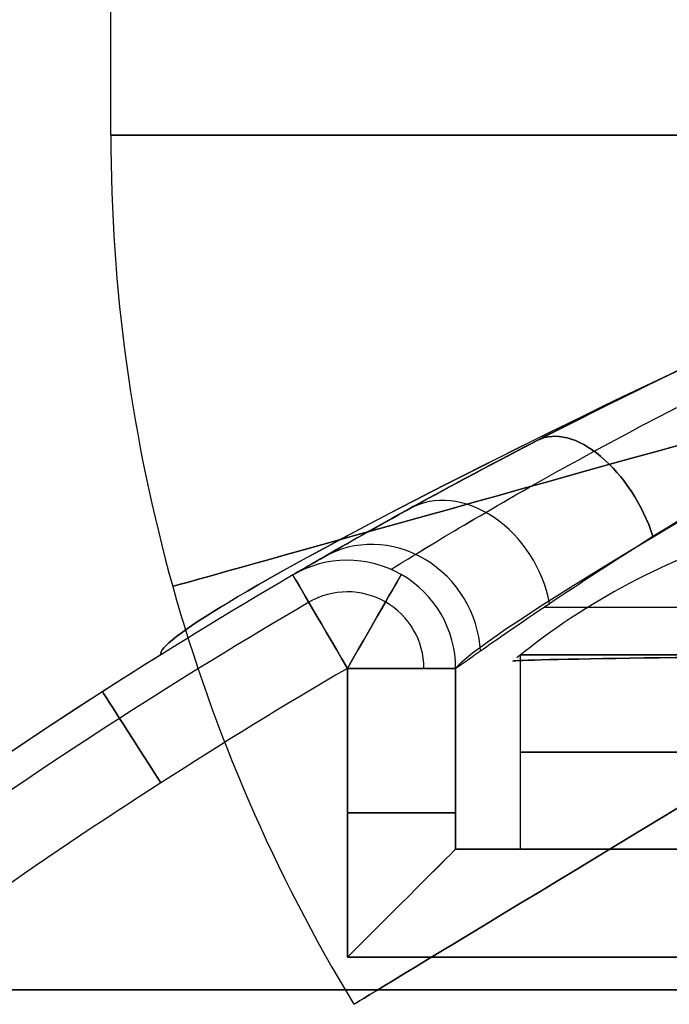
# Model space of a CAD drawing. Extents: x -32 to 144, y -30 to 75.
# Tile 44 of 47: x 128.29 to 131.29, y 33.78 to 38.33. Entities that reach past the tile are written whole.
import ezdxf

# ---------------------------------------------------------------- set-up
doc = ezdxf.new("R2010")
doc.units = 0
doc.layers.add('DEFAULT', color=7, linetype='CONTINUOUS')

msp = doc.modelspace()

# ---------------------------------------------------------------- linework, layer by layer
at = {"layer": 'DEFAULT'}
for p, q in [((128.707, 37.8), (128.707, 73)), ((131.3425, 36.7195, 6.4009), (131.2459, 36.673, 6.4408)), ((131.2514, 36.6757, 6.4385), (131.3475, 36.7219, 6.399)), ((131.2517, 36.6758, -6.4383), (131.3487, 36.7225, -6.3985)), ((131.3479, 36.7221, -6.3989), (131.2519, 36.676, -6.4382)), ((131.2459, 36.673, 6.4408), (131.1509, 36.6269, 6.4842)), ((131.1564, 36.6295, -6.4815), (131.2517, 36.6758, -6.4383)), ((131.157, 36.6298, 6.4813), (131.2514, 36.6757, 6.4385)), ((131.2519, 36.676, -6.4382), (131.1574, 36.63, -6.4811)), ((131.1509, 36.6269, 6.4842), (131.0577, 36.581, 6.5309)), ((131.0629, 36.5836, -6.5281), (131.1564, 36.6295, -6.4815)), ((131.0641, 36.5841, 6.5276), (131.157, 36.6298, 6.4813)), ((131.1574, 36.63, -6.4811), (131.0642, 36.5842, -6.5275)), ((131.0577, 36.581, 6.5309), (130.9661, 36.5355, 6.581)), ((130.9711, 36.538, -6.5781), (131.0629, 36.5836, -6.5281)), ((131.0642, 36.5842, -6.5275), (130.9726, 36.5387, -6.5773)), ((130.9728, 36.5388, 6.5772), (131.0641, 36.5841, 6.5276)), ((130.9661, 36.5355, 6.581), (130.8762, 36.4903, 6.6346)), ((130.881, 36.4928, -6.6316), (130.9711, 36.538, -6.5781)), ((130.9726, 36.5387, -6.5773), (130.883, 36.4937, -6.6304)), ((130.8832, 36.4939, 6.6303), (130.9728, 36.5388, 6.5772)), ((131.2416, 36.5006, -6.869), (131.3213, 36.5421, -6.8246)), ((131.2417, 36.5005, 6.869), (131.3214, 36.542, 6.8246)), ((130.8762, 36.4903, 6.6346), (130.788, 36.4456, 6.6916)), ((130.7926, 36.4479, -6.6886), (130.881, 36.4928, -6.6316)), ((130.883, 36.4937, -6.6304), (130.7951, 36.4492, -6.6869)), ((130.7952, 36.4493, 6.6868), (130.8832, 36.4939, 6.6303)), ((131.0873, 36.4189, -6.9664), (131.1636, 36.4595, -6.9162)), ((131.0873, 36.4189, 6.9664), (131.1636, 36.4595, 6.9163)), ((131.1636, 36.4595, -6.9162), (131.2416, 36.5006, -6.869)), ((131.1636, 36.4595, 6.9163), (131.2417, 36.5005, 6.869)), ((130.788, 36.4456, 6.6916), (130.7016, 36.4013, 6.7521)), ((130.706, 36.4036, -6.749), (130.7926, 36.4479, -6.6886)), ((130.7089, 36.4051, 6.7469), (130.7952, 36.4493, 6.6868)), ((130.7951, 36.4492, -6.6869), (130.709, 36.4052, -6.7468)), ((131.0126, 36.3788, -7.0194), (131.0873, 36.4189, -6.9664)), ((131.0126, 36.3788, 7.0194), (131.0873, 36.4189, 6.9664)), ((130.7016, 36.4013, 6.7521), (130.6172, 36.3577, 6.8159)), ((130.6213, 36.3598, -6.8127), (130.706, 36.4036, -6.749)), ((130.6248, 36.3616, 6.81), (130.7089, 36.4051, 6.7469)), ((130.709, 36.4052, -6.7468), (130.6251, 36.3618, -6.8098)), ((130.9396, 36.3392, -7.0752), (131.0126, 36.3788, -7.0194)), ((130.9397, 36.3392, 7.0753), (131.0126, 36.3788, 7.0194)), ((130.5759, 36.3362, 6.849), (130.5352, 36.3148, 6.8828)), ((130.539, 36.3168, -6.8796), (130.5798, 36.3382, -6.8458)), ((130.5429, 36.3189, 6.8764), (130.6248, 36.3616, 6.81)), ((130.6251, 36.3618, -6.8098), (130.5435, 36.3192, -6.8758)), ((130.6172, 36.3577, 6.8159), (130.5759, 36.3362, 6.849)), ((130.5798, 36.3382, -6.8458), (130.6213, 36.3598, -6.8127)), ((130.8687, 36.3003, -7.1337), (130.9396, 36.3392, -7.0752)), ((130.8687, 36.3003, 7.1338), (130.9397, 36.3392, 7.0753)), ((130.4201, 36.2541, -6.9858), (130.4591, 36.2748, -6.9496)), ((130.4242, 36.2563, 6.9819), (130.4632, 36.2769, 6.9459)), ((130.4641, 36.2774, -6.9451), (130.4253, 36.2568, -6.9809)), ((130.4951, 36.2938, 6.9174), (130.4556, 36.2729, 6.9528)), ((130.4591, 36.2748, -6.9496), (130.4987, 36.2957, -6.9142)), ((130.4632, 36.2769, 6.9459), (130.5027, 36.2978, 6.9108)), ((130.5035, 36.2982, -6.9101), (130.4641, 36.2774, -6.9451)), ((130.5352, 36.3148, 6.8828), (130.4951, 36.2938, 6.9174)), ((130.4987, 36.2957, -6.9142), (130.539, 36.3168, -6.8796)), ((130.5027, 36.2978, 6.9108), (130.5429, 36.3189, 6.8764)), ((130.5435, 36.3192, -6.8758), (130.5035, 36.2982, -6.9101)), ((130.8, 36.2624, -7.1946), (130.8687, 36.3003, -7.1337)), ((130.8, 36.2623, 7.1947), (130.8687, 36.3003, 7.1338)), ((130.3786, 36.232, 7.0258), (130.3412, 36.2119, 7.0634)), ((130.3442, 36.2136, -7.0603), (130.3818, 36.2337, -7.0227)), ((130.3482, 36.2157, 7.0563), (130.3859, 36.2359, 7.0187)), ((130.387, 36.2364, -7.0177), (130.3493, 36.2163, -7.0552)), ((130.4168, 36.2523, 6.9889), (130.3786, 36.232, 7.0258)), ((130.3818, 36.2337, -7.0227), (130.4201, 36.2541, -6.9858)), ((130.3859, 36.2359, 7.0187), (130.4242, 36.2563, 6.9819)), ((130.4253, 36.2568, -6.9809), (130.387, 36.2364, -7.0177)), ((130.4556, 36.2729, 6.9528), (130.4168, 36.2523, 6.9889)), ((130.7337, 36.2254, -7.2579), (130.7666, 36.2438, -7.226)), ((130.7337, 36.2254, 7.258), (130.7666, 36.2437, 7.226)), ((130.7666, 36.2438, -7.226), (130.8, 36.2624, -7.1946)), ((130.7666, 36.2437, 7.226), (130.8, 36.2623, 7.1947)), ((130.3043, 36.1922, 7.1019), (130.2682, 36.1727, 7.141)), ((130.271, 36.1742, -7.138), (130.3073, 36.1937, -7.0987)), ((130.2751, 36.1764, 7.1335), (130.3113, 36.1959, 7.0945)), ((130.3122, 36.1964, -7.0936), (130.2758, 36.1768, -7.1327)), ((130.3412, 36.2119, 7.0634), (130.3043, 36.1922, 7.1019)), ((130.3073, 36.1937, -7.0987), (130.3442, 36.2136, -7.0603)), ((130.3113, 36.1959, 7.0945), (130.3482, 36.2157, 7.0563)), ((130.3493, 36.2163, -7.0552), (130.3122, 36.1964, -7.0936)), ((130.6387, 36.1718, -7.3573), (130.6698, 36.1894, -7.3236)), ((130.6388, 36.1718, 7.3573), (130.6698, 36.1894, 7.3236)), ((130.6698, 36.1894, -7.3236), (130.7014, 36.2073, -7.2905)), ((130.6698, 36.1894, 7.3236), (130.7015, 36.2072, 7.2905)), ((130.7014, 36.2073, -7.2905), (130.7337, 36.2254, -7.2579)), ((130.7015, 36.2072, 7.2905), (130.7337, 36.2254, 7.258)), ((130.1706, 36.1196, 7.2548), (130.2048, 36.1383, 7.2136)), ((130.2051, 36.1385, -7.2132), (130.1708, 36.1198, -7.2545)), ((130.2327, 36.1535, 7.181), (130.1979, 36.1345, 7.2217)), ((130.2005, 36.1359, -7.2187), (130.2354, 36.1549, -7.1779)), ((130.2048, 36.1383, 7.2136), (130.2396, 36.1572, 7.1731)), ((130.2401, 36.1575, -7.1725), (130.2051, 36.1385, -7.2132)), ((130.2682, 36.1727, 7.141), (130.2327, 36.1535, 7.181)), ((130.2354, 36.1549, -7.1779), (130.271, 36.1742, -7.138)), ((130.2396, 36.1572, 7.1731), (130.2751, 36.1764, 7.1335)), ((130.2758, 36.1768, -7.1327), (130.2401, 36.1575, -7.1725)), ((130.5493, 36.1207, -7.462), (130.5785, 36.1374, -7.4265)), ((130.5493, 36.1206, 7.462), (130.5785, 36.1374, 7.4265)), ((130.5785, 36.1374, -7.4265), (130.6083, 36.1545, -7.3916)), ((130.5785, 36.1374, 7.4265), (130.6083, 36.1544, 7.3916)), ((130.6083, 36.1545, -7.3916), (130.6387, 36.1718, -7.3573)), ((130.6083, 36.1544, 7.3916), (130.6388, 36.1718, 7.3573)), ((130.1304, 36.0976, 7.3054), (130.0977, 36.0797, 7.3484)), ((130.0999, 36.0809, -7.3455), (130.1327, 36.0989, -7.3024)), ((130.1373, 36.1014, -7.2967), (130.1044, 36.0833, -7.3395)), ((130.1044, 36.0833, 7.3396), (130.1372, 36.1013, 7.2968)), ((130.1638, 36.1159, 7.2632), (130.1304, 36.0976, 7.3054)), ((130.1327, 36.0989, -7.3024), (130.1663, 36.1173, -7.2602)), ((130.1372, 36.1013, 7.2968), (130.1706, 36.1196, 7.2548)), ((130.1708, 36.1198, -7.2545), (130.1373, 36.1014, -7.2967)), ((130.1979, 36.1345, 7.2217), (130.1638, 36.1159, 7.2632)), ((130.1663, 36.1173, -7.2602), (130.2005, 36.1359, -7.2187)), ((130.4927, 36.088, -7.5346), (130.5207, 36.1042, -7.498)), ((130.4928, 36.088, 7.5346), (130.5207, 36.1042, 7.498)), ((130.5207, 36.1042, -7.498), (130.5493, 36.1207, -7.462)), ((130.5207, 36.1042, 7.498), (130.5493, 36.1206, 7.462)), ((130.0104, 36.0313, 7.4724), (130.0409, 36.0483, 7.4274)), ((130.0411, 36.0484, -7.4271), (130.0107, 36.0315, -7.4718)), ((130.0658, 36.062, 7.3921), (130.0347, 36.0448, 7.4364)), ((130.0366, 36.0459, -7.4337), (130.0678, 36.0632, -7.3892)), ((130.0409, 36.0483, 7.4274), (130.0722, 36.0656, 7.3832)), ((130.0723, 36.0656, -7.383), (130.0411, 36.0484, -7.4271)), ((130.0977, 36.0797, 7.3484), (130.0658, 36.062, 7.3921)), ((130.0678, 36.0632, -7.3892), (130.0999, 36.0809, -7.3455)), ((130.0722, 36.0656, 7.3832), (130.1044, 36.0833, 7.3396)), ((130.1044, 36.0833, -7.3395), (130.0723, 36.0656, -7.383)), ((130.4128, 36.0414, -7.6478), (130.4388, 36.0566, -7.6096)), ((130.4128, 36.0414, 7.6478), (130.4388, 36.0566, 7.6096)), ((130.4388, 36.0566, -7.6096), (130.4654, 36.0722, -7.5718)), ((130.4388, 36.0566, 7.6096), (130.4655, 36.0721, 7.5718)), ((130.4654, 36.0722, -7.5718), (130.4927, 36.088, -7.5346)), ((130.4655, 36.0721, 7.5718), (130.4928, 36.088, 7.5346)), ((129.9749, 36.0116, 7.527), (129.9463, 35.9956, 7.5732)), ((129.9479, 35.9964, -7.5706), (129.9766, 36.0125, -7.5244)), ((129.9517, 35.9986, 7.5643), (129.9806, 36.0147, 7.518)), ((129.9811, 36.015, -7.5171), (129.9524, 35.999, -7.5631)), ((130.0044, 36.028, 7.4814), (129.9749, 36.0116, 7.527)), ((129.9766, 36.0125, -7.5244), (130.0061, 36.029, -7.4787)), ((129.9806, 36.0147, 7.518), (130.0104, 36.0313, 7.4724)), ((130.0107, 36.0315, -7.4718), (129.9811, 36.015, -7.5171)), ((130.0347, 36.0448, 7.4364), (130.0044, 36.028, 7.4814)), ((130.0061, 36.029, -7.4787), (130.0366, 36.0459, -7.4337)), ((130.3393, 35.9981, -7.765), (130.363, 36.0122, -7.7255)), ((130.3393, 35.9981, 7.7651), (130.3631, 36.0121, 7.7256)), ((130.363, 36.0122, -7.7255), (130.3875, 36.0266, -7.6865)), ((130.3631, 36.0121, 7.7256), (130.3876, 36.0266, 7.6865)), ((130.3875, 36.0266, -7.6865), (130.4128, 36.0414, -7.6478)), ((130.3876, 36.0266, 7.6865), (130.4128, 36.0414, 7.6478)), ((131.28, 35.9889, 7.1165), (131.3498, 36.0321, 7.0694)), ((129.8918, 35.9649, 7.6674), (129.8659, 35.9503, 7.7153)), ((129.8671, 35.951, -7.7131), (129.8931, 35.9657, -7.665)), ((129.8702, 35.9528, 7.7072), (129.8965, 35.9676, 7.6589)), ((129.8974, 35.9681, -7.6573), (129.8711, 35.9533, -7.7055)), ((129.9186, 35.98, 7.62), (129.8918, 35.9649, 7.6674)), ((129.8931, 35.9657, -7.665), (129.92, 35.9808, -7.6175)), ((129.8965, 35.9676, 7.6589), (129.9237, 35.9829, 7.6112)), ((129.9245, 35.9833, -7.6098), (129.8974, 35.9681, -7.6573)), ((129.9463, 35.9956, 7.5732), (129.9186, 35.98, 7.62)), ((129.92, 35.9808, -7.6175), (129.9479, 35.9964, -7.5706)), ((129.9237, 35.9829, 7.6112), (129.9517, 35.9986, 7.5643)), ((129.9524, 35.999, -7.5631), (129.9245, 35.9833, -7.6098)), ((130.2518, 35.946, -7.9272), (130.2726, 35.9584, -7.886)), ((130.2519, 35.946, 7.9272), (130.2726, 35.9584, 7.8861)), ((130.2726, 35.9584, -7.886), (130.294, 35.9712, -7.8453)), ((130.2726, 35.9584, 7.8861), (130.2941, 35.9712, 7.8453)), ((130.294, 35.9712, -7.8453), (130.3163, 35.9845, -7.805)), ((130.2941, 35.9712, 7.8453), (130.3163, 35.9845, 7.805)), ((130.3163, 35.9845, -7.805), (130.3393, 35.9981, -7.765)), ((130.3163, 35.9845, 7.805), (130.3393, 35.9981, 7.7651)), ((131.2115, 35.9461, 7.1664), (131.28, 35.9889, 7.1165)), ((129.7723, 35.8972, -7.9114), (129.7946, 35.9099, -7.8609)), ((129.7748, 35.8986, 7.9055), (129.7972, 35.9113, 7.8552)), ((129.7978, 35.9117, -7.8539), (129.7752, 35.8988, -7.9046)), ((129.8168, 35.9225, 7.8131), (129.7937, 35.9094, 7.8629)), ((129.7946, 35.9099, -7.8609), (129.8178, 35.9231, -7.8111)), ((129.7972, 35.9113, 7.8552), (129.8205, 35.9246, 7.8054)), ((129.8213, 35.925, -7.8039), (129.7978, 35.9117, -7.8539)), ((129.8409, 35.9362, 7.7639), (129.8168, 35.9225, 7.8131)), ((129.8178, 35.9231, -7.8111), (129.842, 35.9368, -7.7618)), ((129.8205, 35.9246, 7.8054), (129.8449, 35.9384, 7.7561)), ((129.8457, 35.9389, -7.7544), (129.8213, 35.925, -7.8039)), ((129.8659, 35.9503, 7.7153), (129.8409, 35.9362, 7.7639)), ((129.842, 35.9368, -7.7618), (129.8671, 35.951, -7.7131)), ((129.8449, 35.9384, 7.7561), (129.8702, 35.9528, 7.7072)), ((129.8711, 35.9533, -7.7055), (129.8457, 35.9389, -7.7544)), ((130.1768, 35.9007, -8.0958), (130.1944, 35.9114, -8.0531)), ((130.1768, 35.9007, 8.0958), (130.1944, 35.9114, 8.0531)), ((130.1944, 35.9114, -8.0531), (130.2127, 35.9225, -8.0107)), ((130.1944, 35.9114, 8.0531), (130.2128, 35.9225, 8.0107)), ((130.2127, 35.9225, -8.0107), (130.2319, 35.934, -7.9687)), ((130.2128, 35.9225, 8.0107), (130.232, 35.934, 7.9688)), ((130.2319, 35.934, -7.9687), (130.2518, 35.946, -7.9272)), ((130.232, 35.934, 7.9688), (130.2519, 35.946, 7.9272)), ((131.1447, 35.9039, 7.2189), (131.2115, 35.9461, 7.1664)), ((129.73, 35.8729, 8.0156), (129.7106, 35.8618, 8.0677)), ((129.7112, 35.8621, -8.0662), (129.7306, 35.8733, -8.014)), ((129.7134, 35.8634, 8.0599), (129.7329, 35.8746, 8.0079)), ((129.7331, 35.8747, -8.0075), (129.7135, 35.8635, -8.0598)), ((129.7502, 35.8846, 7.9641), (129.73, 35.8729, 8.0156)), ((129.7306, 35.8733, -8.014), (129.7509, 35.885, -7.9624)), ((129.7329, 35.8746, 8.0079), (129.7534, 35.8863, 7.9564)), ((129.7537, 35.8865, -7.9558), (129.7331, 35.8747, -8.0075)), ((129.7715, 35.8967, 7.9132), (129.7502, 35.8846, 7.9641)), ((129.7509, 35.885, -7.9624), (129.7723, 35.8972, -7.9114)), ((129.7534, 35.8863, 7.9564), (129.7748, 35.8986, 7.9055)), ((129.7752, 35.8988, -7.9046), (129.7537, 35.8865, -7.9558)), ((129.7937, 35.9094, 7.8629), (129.7715, 35.8967, 7.9132)), ((130.1143, 35.8626, -8.2706), (130.1287, 35.8715, -8.2264)), ((130.1143, 35.8626, 8.2707), (130.1288, 35.8714, 8.2264)), ((130.1287, 35.8715, -8.2264), (130.1439, 35.8808, -8.1825)), ((130.1288, 35.8714, 8.2264), (130.144, 35.8807, 8.1825)), ((130.1439, 35.8808, -8.1825), (130.1599, 35.8905, -8.139)), ((130.144, 35.8807, 8.1825), (130.16, 35.8905, 8.139)), ((130.1599, 35.8905, -8.139), (130.1768, 35.9007, -8.0958)), ((130.16, 35.8905, 8.139), (130.1768, 35.9007, 8.0958)), ((131.0799, 35.8626, 7.2739), (131.1447, 35.9039, 7.2189)), ((129.6435, 35.8231, 8.2804), (129.6293, 35.8149, 8.3344)), ((129.6296, 35.8151, -8.3333), (129.6438, 35.8233, -8.2793)), ((129.6309, 35.8158, 8.3281), (129.6453, 35.8242, 8.2737)), ((129.6452, 35.8241, -8.274), (129.6309, 35.8158, -8.3283)), ((129.6586, 35.8319, 8.2267), (129.6435, 35.8231, 8.2804)), ((129.6438, 35.8233, -8.2793), (129.659, 35.8321, -8.2255)), ((129.6607, 35.833, -8.2199), (129.6452, 35.8241, -8.274)), ((129.6453, 35.8242, 8.2737), (129.6608, 35.8331, 8.2196)), ((129.6749, 35.8413, 8.1734), (129.6586, 35.8319, 8.2267)), ((129.659, 35.8321, -8.2255), (129.6753, 35.8415, -8.1721)), ((129.6772, 35.8426, -8.1661), (129.6607, 35.833, -8.2199)), ((129.6608, 35.8331, 8.2196), (129.6773, 35.8426, 8.1659)), ((129.6923, 35.8513, 8.1203), (129.6749, 35.8413, 8.1734)), ((129.6753, 35.8415, -8.1721), (129.6927, 35.8515, -8.1189)), ((129.6949, 35.8528, -8.1126), (129.6772, 35.8426, -8.1661)), ((129.6773, 35.8426, 8.1659), (129.6949, 35.8528, 8.1126)), ((129.7106, 35.8618, 8.0677), (129.6923, 35.8513, 8.1203)), ((129.6927, 35.8515, -8.1189), (129.7112, 35.8621, -8.0662)), ((129.7135, 35.8635, -8.0598), (129.6949, 35.8528, -8.1126)), ((129.6949, 35.8528, 8.1126), (129.7134, 35.8634, 8.0599)), ((129.8, 35.8357, -11), (129.8, 35.8357, -9)), ((129.8, 35.8357, 9), (129.8, 35.8357, 11)), ((130.0374, 35.8153, -8.5854), (130.0457, 35.8205, -8.54)), ((130.0374, 35.8153, 8.5854), (130.0458, 35.8205, 8.54)), ((130.0457, 35.8205, -8.54), (130.055, 35.8262, -8.4947)), ((130.0458, 35.8205, 8.54), (130.055, 35.8262, 8.4948)), ((130.055, 35.8262, -8.4947), (130.0651, 35.8324, -8.4496)), ((130.055, 35.8262, 8.4948), (130.0652, 35.8324, 8.4496)), ((130.0651, 35.8324, -8.4496), (130.0761, 35.8392, -8.4047)), ((130.0652, 35.8324, 8.4496), (130.0761, 35.8392, 8.4047)), ((130.0761, 35.8392, -8.4047), (130.088, 35.8465, -8.3598)), ((130.0761, 35.8392, 8.4047), (130.088, 35.8465, 8.3599)), ((130.088, 35.8465, -8.3598), (130.1007, 35.8543, -8.3152)), ((130.088, 35.8465, 8.3599), (130.1007, 35.8543, 8.3152)), ((130.1007, 35.8543, -8.3152), (130.1143, 35.8626, -8.2706)), ((130.1007, 35.8543, 8.3152), (130.1143, 35.8626, 8.2707)), ((130.9864, 35.8023, 7.3609), (131.017, 35.8222, 7.3313)), ((131.017, 35.8222, 7.3313), (131.0482, 35.8423, 7.3023)), ((131.0482, 35.8423, 7.3023), (131.0799, 35.8626, 7.2739)), ((129.5567, 35.7726, 8.7737), (129.5619, 35.7757, 8.7176)), ((129.5567, 35.7726, -8.7745), (129.5618, 35.7756, -8.7186)), ((129.5618, 35.7756, 8.719), (129.5567, 35.7726, 8.7748)), ((129.5621, 35.7758, -8.7157), (129.5569, 35.7728, -8.772)), ((129.5618, 35.7756, -8.7186), (129.5681, 35.7793, -8.6628)), ((129.5681, 35.7793, 8.6634), (129.5618, 35.7756, 8.719)), ((129.5619, 35.7757, 8.7176), (129.5683, 35.7794, 8.6615)), ((129.5685, 35.7796, -8.6596), (129.5621, 35.7758, -8.7157)), ((129.5681, 35.7793, -8.6628), (129.5755, 35.7837, -8.6073)), ((129.5755, 35.7836, 8.608), (129.5681, 35.7793, 8.6634)), ((129.5683, 35.7794, 8.6615), (129.5758, 35.7838, 8.6055)), ((129.5761, 35.784, -8.6037), (129.5685, 35.7796, -8.6596)), ((129.5755, 35.7837, -8.6073), (129.5841, 35.7886, -8.5521)), ((129.584, 35.7886, 8.5528), (129.5755, 35.7836, 8.608)), ((129.5758, 35.7838, 8.6055), (129.5845, 35.7889, 8.5495)), ((129.5848, 35.789, -8.5481), (129.5761, 35.784, -8.6037)), ((129.5936, 35.7942, 8.4978), (129.584, 35.7886, 8.5528)), ((129.5841, 35.7886, -8.5521), (129.5938, 35.7943, -8.497)), ((129.5845, 35.7889, 8.5495), (129.5944, 35.7946, 8.4936)), ((129.5946, 35.7948, -8.4928), (129.5848, 35.789, -8.5481)), ((129.6044, 35.8005, 8.4431), (129.5936, 35.7942, 8.4978)), ((129.5938, 35.7943, -8.497), (129.6046, 35.8006, -8.4422)), ((129.5944, 35.7946, 8.4936), (129.6055, 35.8011, 8.4381)), ((129.6056, 35.8011, -8.4377), (129.5946, 35.7948, -8.4928)), ((129.6163, 35.8074, 8.3886), (129.6044, 35.8005, 8.4431)), ((129.6046, 35.8006, -8.4422), (129.6166, 35.8075, -8.3876)), ((129.6055, 35.8011, 8.4381), (129.6177, 35.8081, 8.3829)), ((129.6176, 35.8082, -8.3829), (129.6056, 35.8011, -8.4377)), ((129.6293, 35.8149, 8.3344), (129.6163, 35.8074, 8.3886)), ((129.6166, 35.8075, -8.3876), (129.6296, 35.8151, -8.3333)), ((129.6309, 35.8158, -8.3283), (129.6176, 35.8082, -8.3829)), ((129.6177, 35.8081, 8.3829), (129.6309, 35.8158, 8.3281)), ((130.0018, 35.7932, -9), (130.0022, 35.7934, -8.9534)), ((130.0018, 35.7931, 9), (130.0023, 35.7934, 8.9534)), ((130.0022, 35.7934, -8.9534), (130.0035, 35.7943, -8.907)), ((130.0023, 35.7934, 8.9534), (130.0036, 35.7942, 8.907)), ((130.0035, 35.7943, -8.907), (130.0057, 35.7956, -8.8607)), ((130.0036, 35.7942, 8.907), (130.0058, 35.7956, 8.8607)), ((130.0057, 35.7956, -8.8607), (130.0088, 35.7976, -8.8145)), ((130.0058, 35.7956, 8.8607), (130.0088, 35.7975, 8.8145)), ((130.0088, 35.7976, -8.8145), (130.0127, 35.8, -8.7684)), ((130.0088, 35.7975, 8.8145), (130.0128, 35.8, 8.7684)), ((130.0127, 35.8, -8.7684), (130.0176, 35.803, -8.7224)), ((130.0128, 35.8, 8.7684), (130.0176, 35.803, 8.7224)), ((130.0176, 35.803, -8.7224), (130.0233, 35.8066, -8.6766)), ((130.0176, 35.803, 8.7224), (130.0234, 35.8066, 8.6766)), ((130.0233, 35.8066, -8.6766), (130.0299, 35.8107, -8.6309)), ((130.0234, 35.8066, 8.6766), (130.03, 35.8107, 8.631)), ((130.0299, 35.8107, -8.6309), (130.0374, 35.8153, -8.5854)), ((130.03, 35.8107, 8.631), (130.0374, 35.8153, 8.5854)), ((130.9266, 35.7634, 7.422), (130.9562, 35.7828, 7.3912)), ((130.9562, 35.7828, 7.3912), (130.9864, 35.8023, 7.3609)), ((129.5475, 35.7673, 9), (129.5481, 35.7676, 8.9431)), ((129.5481, 35.7676, -8.9426), (129.5475, 35.7673, -9)), ((129.5475, 35.7673, -9), (129.5481, 35.7676, -8.9434)), ((129.5481, 35.7676, 8.9435), (129.5475, 35.7673, 9)), ((129.5475, 35.7673, 11), (129.5475, 35.7673, 9)), ((129.5475, 35.7673, -9), (129.5475, 35.7673, -11)), ((129.5481, 35.7676, 8.9431), (129.5498, 35.7686, 8.8864)), ((129.5499, 35.7686, -8.8855), (129.5481, 35.7676, -8.9426)), ((129.5481, 35.7676, -8.9434), (129.5498, 35.7686, -8.8869)), ((129.5498, 35.7686, 8.8871), (129.5481, 35.7676, 8.9435)), ((129.5498, 35.7686, 8.8864), (129.5527, 35.7703, 8.83)), ((129.5498, 35.7686, -8.8869), (129.5527, 35.7703, -8.8306)), ((129.5527, 35.7703, 8.8309), (129.5498, 35.7686, 8.8871)), ((129.5528, 35.7704, -8.8286), (129.5499, 35.7686, -8.8855)), ((129.5527, 35.7703, 8.83), (129.5567, 35.7726, 8.7737)), ((129.5527, 35.7703, -8.8306), (129.5567, 35.7726, -8.7745)), ((129.5567, 35.7726, 8.7748), (129.5527, 35.7703, 8.8309)), ((129.5569, 35.7728, -8.772), (129.5528, 35.7704, -8.8286)), ((130.8689, 35.7255, 7.4856), (130.8975, 35.7443, 7.4535)), ((130.8975, 35.7443, 7.4535), (130.9266, 35.7634, 7.422)), ((130.7864, 35.6709, 7.5855), (130.8133, 35.6888, 7.5516)), ((130.8133, 35.6888, 7.5516), (130.8408, 35.707, 7.5183)), ((130.8408, 35.707, 7.5183), (130.8689, 35.7255, 7.4856)), ((130.7341, 35.6359, 7.6552), (130.76, 35.6532, 7.6201)), ((130.76, 35.6532, 7.6201), (130.7864, 35.6709, 7.5855)), ((130.6604, 35.5862, 7.7639), (130.6843, 35.6024, 7.7272)), ((130.6843, 35.6024, 7.7272), (130.7089, 35.6189, 7.6909)), ((130.7089, 35.6189, 7.6909), (130.7341, 35.6359, 7.6552)), ((130.5928, 35.5401, 7.8769), (130.6146, 35.555, 7.8388)), ((130.6146, 35.555, 7.8388), (130.6371, 35.5704, 7.8011)), ((130.6371, 35.5704, 7.8011), (130.6604, 35.5862, 7.7639)), ((130.5314, 35.498, 7.9943), (130.5512, 35.5116, 7.9547)), ((130.5512, 35.5116, 7.9547), (130.5716, 35.5256, 7.9156)), ((130.5716, 35.5256, 7.9156), (130.5928, 35.5401, 7.8769)), ((130.4599, 35.4483, 8.1574), (130.4766, 35.46, 8.1159)), ((130.4766, 35.46, 8.1159), (130.4942, 35.4722, 8.0749)), ((130.4942, 35.4722, 8.0749), (130.5124, 35.4848, 8.0344)), ((130.5124, 35.4848, 8.0344), (130.5314, 35.498, 7.9943)), ((130.4004, 35.4067, 8.3278), (130.4141, 35.4163, 8.2846)), ((130.4141, 35.4163, 8.2846), (130.4286, 35.4265, 8.2418)), ((130.4286, 35.4265, 8.2418), (130.4438, 35.4371, 8.1994)), ((130.4438, 35.4371, 8.1994), (130.4599, 35.4483, 8.1574)), ((130.3364, 35.3616, 8.5917), (130.3449, 35.3676, 8.5472)), ((130.3449, 35.3676, 8.5472), (130.3543, 35.3742, 8.5029)), ((130.3543, 35.3742, 8.5029), (130.3645, 35.3815, 8.4588)), ((130.3645, 35.3815, 8.4588), (130.3756, 35.3893, 8.4149)), ((130.3756, 35.3893, 8.4149), (130.3876, 35.3977, 8.3713)), ((130.3876, 35.3977, 8.3713), (130.4004, 35.4067, 8.3278)), ((130.6, 34.5, -9), (130.6, 35.398, -9)), ((130.6, 34.5, 9), (130.6, 35.398, 9)), ((129.8, 35.3357, 11.5), (129.8, 34, 11.5)), ((129.8, 34, -11.5), (129.8, 35.3357, -11.5)), ((130.3, 35.3357, 9), (130.3005, 35.336, 8.954)), ((130.3, 34.5, 11), (130.3, 35.3357, 11)), ((130.3, 35.3357, -11), (130.3, 34.5, -11)), ((130.3, 34.5, 9), (130.3, 35.3357, 9)), ((130.3, 35.3357, 11), (130.3, 35.3357, 9)), ((130.3, 35.3357, -9), (130.3, 35.3357, -11)), ((130.3, 34.5, -9), (130.3, 35.3357, -9)), ((130.3, 34.5, 10), (130.3, 35.3357, 10)), ((130.3, 34.5, -10), (130.3, 35.3357, -10)), ((130.3005, 35.336, 8.954), (130.3018, 35.337, 8.9082)), ((130.3018, 35.337, 8.9082), (130.3041, 35.3386, 8.8625)), ((130.3041, 35.3386, 8.8625), (130.3072, 35.3409, 8.817)), ((130.3072, 35.3409, 8.817), (130.3113, 35.3438, 8.7716)), ((130.3113, 35.3438, 8.7716), (130.3163, 35.3473, 8.7263)), ((130.3163, 35.3473, 8.7263), (130.3221, 35.3514, 8.6813)), ((130.3221, 35.3514, 8.6813), (130.3288, 35.3562, 8.6364)), ((130.3288, 35.3562, 8.6364), (130.3364, 35.3616, 8.5917)), ((130.3, 34.9178, 9), (130.3, 34.9178, 11)), ((130.3, 34.9178, -11), (130.3, 34.9178, -9)), ((134.9, 34.5, 11), (130.3, 34.5, 11)), ((130.3, 34.5, -11), (134.9, 34.5, -11)), ((130.3, 34.5, 11), (130.3, 34.5, 9)), ((130.3, 34.5, -11), (130.3, 34.5, -9)), ((130.3048, 34.5, -8.85), (131.359, 34.5, -8.85)), ((130.3049, 34.5, 8.85), (131.359, 34.5, 8.85)), ((129.8, 34, 11.5), (135.4, 34, 11.5)), ((135.4, 34, -11.5), (129.8, 34, -11.5)), ((139.9667, 33.85, 11.5), (128.1, 33.85, 11.5)), ((128.1, 33.85, -11.5), (139.9667, 33.85, -11.5))]:
    msp.add_line(p, q, dxfattribs=at)
at = {"layer": 'DEFAULT', "extrusion": (-0.424716, 0.903373, 0.059442)}
msp.add_arc((-134.6487, 1.3524, -22.7836), 2.9009, 179.8927, 0.0845, dxfattribs=at)
at = {"layer": 'DEFAULT', "extrusion": (-0.424694, 0.903382, -0.059465)}
msp.add_arc((-134.6492, -1.3528, -22.7805), 2.9009, 359.9152, 180.062, dxfattribs=at)
at = {"layer": 'DEFAULT'}
for centre, radius, start, end in [((136.457, 37.8), 7.75, 180, 211.22178), ((129.8, 35.3357, -9), 0.5, 360, 120.3282), ((129.8, 35.3357, -11), 0.5, 0, 120.3282), ((129.8, 35.3357, 9), 0.5, 360, 120.3282), ((129.8, 35.3357, 11), 0.5, 360, 120.3282), ((129.8, 35.3357, -10), 0.5, 0, 120.3282), ((129.8, 35.3357, 10), 0.5, 0, 120.3282), ((141.8917, 14.6667, -11), 24.4461, 120.32823, 125.16589), ((141.8917, 14.6667, 11), 24.4461, 120.32823, 125.16589), ((129.8, 35.3357, 11.3536), 0.3536, 0, 120.3282), ((129.8, 35.3357, -11.3536), 0.3536, 0, 120.3282), ((141.8917, 14.6667, 11.3536), 24.2997, 120.32823, 125.16589), ((141.8917, 14.6667, -11.3536), 24.2997, 120.32823, 125.16589), ((141.8917, 14.6667), 24.4461, 121.99456, 125.16589), ((141.8917, 14.6667, 11.5), 23.9461, 120.32823, 125.16589), ((141.8917, 14.6667, -11.5), 23.9461, 120.32823, 125.16589)]:
    msp.add_arc(centre, radius, start, end, dxfattribs=at)
at = {"layer": 'DEFAULT', "extrusion": (7.96476e-29, 1, 7.75138e-15)}
msp.add_arc((-131.457, 0, 37.8), 2.75, 270, 360, dxfattribs=at)
at = {"layer": 'DEFAULT', "extrusion": (-3.12937e-31, 1, -7.75138e-15)}
msp.add_arc((-131.457, 0, 37.8), 2.75, 0, 90, dxfattribs=at)
at = {"layer": 'DEFAULT', "extrusion": (-0.269103, 0.963111, -5.41715e-15)}
msp.add_arc((-136.5953, 0, -0.3154), 2.75, 360, 180, dxfattribs=at)
at = {"layer": 'DEFAULT', "extrusion": (-0.269103, 0.963111, 7.60457e-15)}
msp.add_arc((-136.5953, 0, -0.3154), 2.75, 180, 360, dxfattribs=at)
at = {"layer": 'DEFAULT', "extrusion": (-0.482673, 0.874378, -0.049903)}
msp.add_arc((-133.7229, -10.8698, -31.5464), 2.5879, 6.2639, 92.6162, dxfattribs=at)
at = {"layer": 'DEFAULT', "extrusion": (-0.518352, 0.855167, -5.51992e-15)}
msp.add_arc((-131.2872, 0, -38.4074), 2.75, 0, 180, dxfattribs=at)
at = {"layer": 'DEFAULT', "extrusion": (-0.518352, 0.855167, 1.93784e-15)}
msp.add_arc((-131.2872, 0, -38.4074), 2.75, 180, 360, dxfattribs=at)
at = {"layer": 'DEFAULT', "extrusion": (0.737262, 0.38049, 0.558276)}
msp.add_arc((-28.0937, -79.7632, 106.4136), 0.5, 253.9277, 0.0002, dxfattribs=at)
at = {"layer": 'DEFAULT', "extrusion": (0.737262, 0.38049, -0.558276)}
msp.add_arc((-28.0937, 79.7632, 106.4136), 0.5, 359.9999, 106.0726, dxfattribs=at)
at = {"layer": 'DEFAULT', "extrusion": (0.556478, 0.306862, 0.772119)}
msp.add_arc((-31.7277, -106.0849, 77.7753), 0.5, 246.9372, 0.0002, dxfattribs=at)
at = {"layer": 'DEFAULT', "extrusion": (-0.556478, -0.306862, 0.772119)}
msp.add_arc((31.7277, 106.0849, -77.7753), 0.5, 66.937, 180.0001, dxfattribs=at)
at = {"layer": 'DEFAULT', "extrusion": (4.30443e-16, 0.001472, 0.999999)}
msp.add_arc((132.6, 32.9132, -8.9516), 3.2, 106.7401, 129.0877, dxfattribs=at)
at = {"layer": 'DEFAULT', "extrusion": (5.02905e-16, 0.001472, 0.999999)}
msp.add_arc((132.6, 32.8867, 9.0484), 3.2, 106.7401, 129.0877, dxfattribs=at)
at = {"layer": 'DEFAULT', "extrusion": (0.30616, 0.176363, 0.935501)}
msp.add_arc((-34.1707, -124.7418, 38.4234), 0.5, 241.6802, 0.0001, dxfattribs=at)
at = {"layer": 'DEFAULT', "extrusion": (-0.30616, -0.176363, 0.935501)}
msp.add_arc((34.1707, 124.7418, -38.4234), 0.5, 61.6801, 180, dxfattribs=at)
at = {"layer": 'DEFAULT', "extrusion": (0.863147, 0.504953, -2.44244e-13)}
msp.add_arc((-35.043, 11, 129.8793), 0.5, 0, 90, dxfattribs=at)
at = {"layer": 'DEFAULT', "extrusion": (0.863147, 0.504953, -2.22131e-14)}
msp.add_arc((-35.043, -11, 129.8793), 0.5, 270, 0, dxfattribs=at)
at = {"layer": 'DEFAULT', "extrusion": (0.867454, -0.497517, -1.27851e-13)}
msp.add_arc((95.2298, 11, 95.0154), 0.5, 360, 90, dxfattribs=at)
at = {"layer": 'DEFAULT', "extrusion": (0.867454, -0.497517, 1.27885e-13)}
msp.add_arc((95.2298, -11, 95.0154), 0.5, 270, 0, dxfattribs=at)
at = {"layer": 'DEFAULT', "extrusion": (0, 1, 0)}
for centre, radius, start, end in [((-132.6, -9, 35.6183), 2.3, 34.6495, 90), ((-132.6, -9, 35.398), 2, 270, 90), ((-132.6, 9, 35.398), 2, 270, 90), ((-132.6, -9, 34.949), 2, 270, 90), ((-132.6, 9, 34.949), 2, 270, 90), ((-129.8, 11, 34.6678), 0.5, 90, 180), ((-129.8, -11, 34.6678), 0.5, 180, 270), ((-132.6, -9, 34.5), 2.3, 0, 90), ((-132.6, 9, 34.5), 2.3, 180, 360), ((-132.6, -9, 34.5), 2.3, 360, 90), ((-132.6, -9, 34.5), 2, 270, 90), ((-132.6, 9, 34.5), 2, 270, 90)]:
    msp.add_arc(centre, radius, start, end, dxfattribs=at)
at = {"layer": 'DEFAULT', "extrusion": (-0.007176, 0.999949, -0.007167)}
for centre in [(-132.8447, -8.783, 34.4948), (-132.8447, 9.2166, 34.3658)]:
    msp.add_arc(centre, 2.0301, 0.8466, 90.1679, dxfattribs=at)
at = {"layer": 'DEFAULT', "extrusion": (-0.007176, 0.999949, 0.007167)}
for centre in [(-132.8447, -9.2166, 34.3658), (-132.8447, 8.783, 34.4948)]:
    msp.add_arc(centre, 2.0301, 269.8322, 359.1534, dxfattribs=at)
at = {"layer": 'DEFAULT', "extrusion": (4.26326e-14, 1, 0)}
msp.add_arc((-129.8, 11, 35.3357), 0.5, 90, 180, dxfattribs=at)
at = {"layer": 'DEFAULT', "extrusion": (9.9476e-14, 1, 1.42109e-14)}
msp.add_arc((-129.8, -11, 35.3357), 0.5, 180, 270, dxfattribs=at)
at = {"layer": 'DEFAULT', "extrusion": (0.841067, 0.540931, -1.44469e-13)}
msp.add_arc((-40.4719, 11, 127.274), 0.5, 0, 90, dxfattribs=at)
at = {"layer": 'DEFAULT', "extrusion": (0.841067, 0.540931, 1.81591e-13)}
msp.add_arc((-40.4719, -11, 127.274), 0.5, 270, 360, dxfattribs=at)
at = {"layer": 'DEFAULT', "extrusion": (0.707113, -0.707101, 1.2507e-05)}
msp.add_arc((115.9086, 10.8695, 67.742), 0.6354, 11.7734, 97.6978, dxfattribs=at)
at = {"layer": 'DEFAULT', "extrusion": (0.707108, -0.707105, 2.77873e-06)}
msp.add_arc((115.909, 10.8701, 67.7411), 0.6355, 11.7808, 97.6904, dxfattribs=at)
at = {"layer": 'DEFAULT', "extrusion": (-0.707101, 0.707113, -1.17491e-05)}
msp.add_arc((-115.9098, -10.8712, -67.7397), 0.6354, 191.7734, 277.6979, dxfattribs=at)
at = {"layer": 'DEFAULT', "extrusion": (-0.707106, 0.707108, -2.38206e-06)}
msp.add_arc((-115.9092, -10.8704, -67.7406), 0.6355, 191.7808, 277.6904, dxfattribs=at)

doc.saveas('drawing.dxf')
